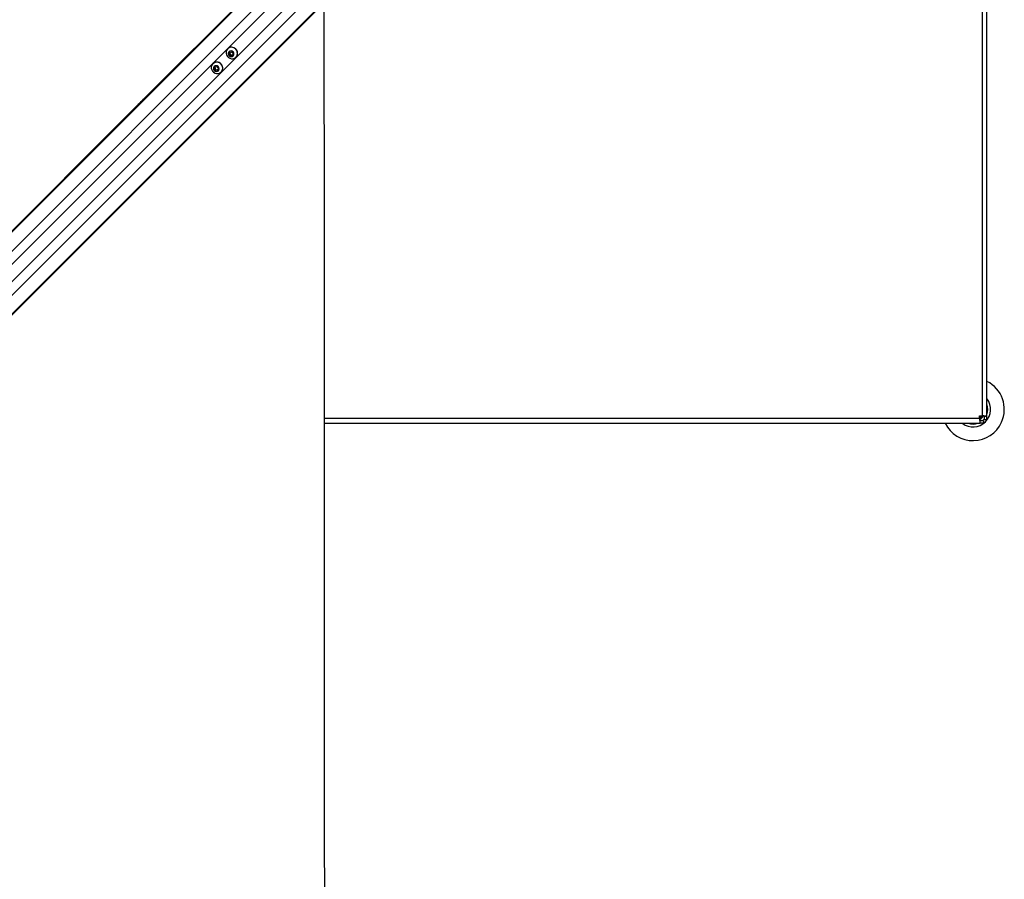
# Model space of a CAD drawing. Header units: millimetres. Extents: x 10 to 13239, y 20 to 10604.
# Tile 62 of 139: x 3621 to 4415, y 6327 to 7020. Entities that reach past the tile are written whole.
import ezdxf

# ---------------------------------------------------------------- set-up
doc = ezdxf.new("R2010")
doc.units = ezdxf.units.MM

msp = doc.modelspace()

# ---------------------------------------------------------------- linework, layer by layer
at = {"color": 8, "linetype": 'Continuous', "lineweight": 25}
for p, q in [((4397.34, 7229.17), (4397.34, 6700.64)), ((3859.27, 7093.73), (3138.19, 6372.65)), ((3866.66, 7085.85), (3145.42, 6364.61)), ((3884.55, 7067.96), (3163.31, 6346.72)), ((3892.44, 7060.57), (3171.95, 6340.09)), ((3846.38, 7054.64), (3317.83, 6526.09)), ((3853.34, 7047.68), (3324.8, 6519.13)), ((4395.34, 6698.64), (3866.82, 6698.64))]:
    msp.add_line(p, q, dxfattribs=at)
at = {"color": 7, "linetype": 'Continuous', "lineweight": 25}
for p, q in [((4401.34, 6700.06), (4401.34, 7229.17)), ((3860.24, 7095.2), (3255.41, 6490.38)), ((3861.44, 7096.68), (3721.46, 6956.7)), ((3895.38, 7062.73), (3297.36, 6464.71)), ((3893.91, 7061.54), (3289.47, 6457.1)), ((3788.81, 6996.83), (3788.72, 6996.74)), ((3789.9, 6992.42), (3790.29, 6994.03)), ((3790.27, 6992.8), (3789.9, 6992.42)), ((3791.13, 6991.2), (3789.9, 6992.42)), ((3790.27, 6992.8), (3790.47, 6993.6)), ((3790.89, 6992.18), (3790.27, 6992.8)), ((3790.29, 6994.03), (3791.9, 6994.42)), ((3790.47, 6993.6), (3790.59, 6994.11)), ((3791.5, 6991.57), (3790.89, 6992.18)), ((3792.74, 6991.59), (3791.13, 6991.2)), ((3791.5, 6991.57), (3791.13, 6991.2)), ((3792.3, 6991.77), (3791.5, 6991.57)), ((3791.9, 6994.42), (3793.12, 6993.2)), ((3792.81, 6991.89), (3792.3, 6991.77)), ((3793.12, 6993.2), (3792.74, 6991.59)), ((3776.83, 6984.85), (3776.74, 6984.76)), ((3795.44, 6990.02), (3795.53, 6990.11)), ((3777.92, 6980.44), (3778.31, 6982.06)), ((3778.29, 6980.82), (3777.92, 6980.44)), ((3779.15, 6979.22), (3777.92, 6980.44)), ((3778.29, 6980.82), (3778.49, 6981.62)), ((3778.91, 6980.21), (3778.29, 6980.82)), ((3778.31, 6982.06), (3779.92, 6982.44)), ((3778.49, 6981.62), (3778.61, 6982.13)), ((3779.52, 6979.59), (3778.91, 6980.21)), ((3780.76, 6979.61), (3779.15, 6979.22)), ((3779.52, 6979.59), (3779.15, 6979.22)), ((3780.32, 6979.79), (3779.52, 6979.59)), ((3779.92, 6982.44), (3781.14, 6981.22)), ((3780.83, 6979.91), (3780.32, 6979.79)), ((3781.14, 6981.22), (3780.76, 6979.61)), ((3783.46, 6978.04), (3783.55, 6978.13)), ((3716.32, 6951.56), (3710.95, 6946.19)), ((3718.21, 6953.45), (3716.32, 6951.56)), ((3718.21, 6953.45), (3716.32, 6951.56)), ((3721.46, 6956.7), (3718.21, 6953.45)), ((3710.95, 6946.19), (3262.99, 6498.23)), ((4395.34, 6700.64), (4397.34, 6700.64)), ((4395.34, 6698.64), (4395.34, 6700.64)), ((4401.34, 6700.06), (4399.34, 6700.06)), ((4399.34, 6697.46), (4399.34, 6700.06)), ((4401.34, 6697.46), (4399.34, 6697.46)), ((4401.34, 6697.46), (4401.34, 6700.06)), ((3866.82, 6694.64), (4395.93, 6694.64)), ((4395.93, 6694.64), (4395.93, 6696.64)), ((4398.53, 6696.64), (4395.93, 6696.64)), ((4398.53, 6694.64), (4395.93, 6694.64)), ((4398.53, 6696.64), (4398.53, 6694.64))]:
    msp.add_line(p, q, dxfattribs=at)
at = {"color": 7, "linetype": 'Continuous', "lineweight": 25, "flags": 128}
for points in [[(3867, 6314.69), (3866.98, 6357.53), (3866.96, 6400.36), (3866.94, 6443.19), (3866.92, 6486.03), (3866.9, 6528.86), (3866.88, 6571.69), (3866.86, 6614.53), (3866.84, 6657.36), (3866.82, 6700.19), (3866.8, 6743.03), (3866.78, 6785.86), (3866.76, 6828.69), (3866.74, 6871.53), (3866.72, 6914.36), (3866.7, 6957.19), (3866.68, 7000.03), (3866.66, 7028.23)], [(3795.24, 6996.54), (3794.22, 6997.33), (3793.03, 6997.82), (3791.78, 6997.99), (3790.55, 6997.81), (3789.43, 6997.31), (3788.51, 6996.51), (3787.85, 6995.48), (3787.51, 6994.3), (3787.51, 6993.04), (3787.84, 6991.81), (3788.49, 6990.7), (3789.4, 6989.79), (3790.52, 6989.14), (3791.75, 6988.8), (3793, 6988.81), (3794.18, 6989.15), (3795.21, 6989.81), (3796.01, 6990.73), (3796.51, 6991.85), (3796.69, 6993.08), (3796.52, 6994.33), (3796.03, 6995.51), (3795.24, 6996.54)], [(3793.09, 6994.39), (3792.33, 6994.91), (3791.44, 6995.12), (3790.56, 6994.97), (3789.83, 6994.49), (3789.36, 6993.76), (3789.21, 6992.88), (3789.41, 6991.99), (3789.93, 6991.23), (3790.69, 6990.71), (3791.58, 6990.5), (3792.46, 6990.65), (3793.19, 6991.13), (3793.67, 6991.86), (3793.82, 6992.74), (3793.61, 6993.63), (3793.09, 6994.39)], [(3783.26, 6984.56), (3782.24, 6985.35), (3781.05, 6985.84), (3779.8, 6986.01), (3778.57, 6985.83), (3777.45, 6985.33), (3776.53, 6984.53), (3775.88, 6983.5), (3775.53, 6982.32), (3775.53, 6981.06), (3775.86, 6979.84), (3776.51, 6978.72), (3777.42, 6977.81), (3778.54, 6977.16), (3779.77, 6976.83), (3781.02, 6976.83), (3782.2, 6977.17), (3783.23, 6977.83), (3784.03, 6978.75), (3784.54, 6979.87), (3784.71, 6981.1), (3784.54, 6982.35), (3784.05, 6983.53), (3783.26, 6984.56)], [(3781.11, 6982.41), (3780.35, 6982.93), (3779.46, 6983.14), (3778.59, 6982.99), (3777.85, 6982.51), (3777.38, 6981.78), (3777.23, 6980.9), (3777.43, 6980.01), (3777.95, 6979.25), (3778.71, 6978.73), (3779.6, 6978.53), (3780.48, 6978.67), (3781.21, 6979.15), (3781.69, 6979.88), (3781.84, 6980.76), (3781.64, 6981.65), (3781.11, 6982.41)], [(4395.34, 6699.49), (4395.63, 6699.74), (4396.5, 6700.64)], [(4399.34, 6698.35), (4398.62, 6697.54), (4397.64, 6696.64)]]:
    msp.add_lwpolyline(points, dxfattribs=at)
at = {"color": 7, "linetype": 'Continuous', "lineweight": 25}
for centre, radius, start, end in [((3791.97, 6993.47), 4.61, 43.24145, 133.28768), ((3791.95, 6993.27), 1.52, 167.35164, 225.60961), ((3791.78, 6993.29), 1.35, 140.99179, 166.65776), ((3791.97, 6993.25), 1.52, 224.39039, 282.64836), ((3791.99, 6993.08), 1.35, 283.34224, 309.00821), ((3792.17, 6993.27), 4.61, 316.71232, 46.75855), ((3779.99, 6981.49), 4.61, 43.24145, 133.28768), ((3780.19, 6981.29), 4.61, 316.71232, 46.75855), ((3779.97, 6981.29), 1.52, 167.35164, 225.60961), ((3779.8, 6981.31), 1.35, 140.99179, 166.65776), ((3779.99, 6981.27), 1.52, 224.39039, 282.64836), ((3780.01, 6981.1), 1.35, 283.34224, 309.00821), ((4390.11, 6705.87), 25.21, 335.62169, 63.54879), ((4390.11, 6705.87), 14.18, 232.38287, 37.61713), ((4390.11, 6705.87), 11.91, 340.58498, 19.41502), ((4390.11, 6705.87), 9.83, 303.5398, 326.51757), ((4390.11, 6705.87), 25.21, 206.45121, 335.62169), ((4390.11, 6705.87), 11.91, 250.58498, 289.41502)]:
    msp.add_arc(centre, radius, start, end, dxfattribs=at)
at = {"color": 8, "linetype": 'Continuous', "lineweight": 25}
msp.add_arc((4390.11, 6705.87), 9.51, 304.36028, 325.59736, dxfattribs=at)
at = {"color": 7, "linetype": 'Continuous', "lineweight": 25}
for points, knots in [([(3710.95, 6946.19), (3710.94, 6946.18), (3710.93, 6946.17), (3710.92, 6946.16), (3710.92, 6946.16), (3710.91, 6946.15), (3710.9, 6946.14), (3710.87, 6946.11), (3710.78, 6946.01), (3710.81, 6946.01), (3711.23, 6946.37), (3711.98, 6947.06), (3712.96, 6948.02), (3714.06, 6949.13), (3715.54, 6950.63), (3717.35, 6952.48), (3719.42, 6954.56), (3721.27, 6956.37), (3722.34, 6957.37), (3722.88, 6957.88)], [0, 0, 0, 0, 0.00445, 0.006675, 0.007788, 0.008066, 0.009179, 0.013629, 0.031445, 0.101623, 0.171824, 0.241151, 0.3101, 0.383134, 0.458209, 0.594768, 0.733459, 0.864673, 1, 1, 1, 1]), ([(3722.88, 6957.88), (3722.3, 6957.35), (3721.14, 6956.29), (3719.39, 6954.57), (3718.01, 6953.21), (3717.26, 6952.46), (3716.82, 6952.01), (3716.59, 6951.78), (3716.48, 6951.67)], [0, 0, 0, 0, 0.325738, 0.650463, 0.82297, 0.911083, 0.95546, 1, 1, 1, 1]), ([(3716.48, 6951.67), (3717.3, 6952.5), (3718.96, 6954.18), (3720.62, 6955.86), (3721.46, 6956.7)], [0, 0, 0, 0, 0.494846, 1, 1, 1, 1]), ([(3711.75, 6946.98), (3711.74, 6946.97), (3711.71, 6946.94), (3711.68, 6946.91), (3711.68, 6946.91), (3711.74, 6946.96), (3711.87, 6947.09), (3712.04, 6947.25), (3712.18, 6947.4), (3712.26, 6947.48), (3712.33, 6947.55), (3712.36, 6947.58), (3712.38, 6947.6)], [0, 0, 0, 0, 0.0540569, 0.1081326, 0.1814802, 0.301957, 0.5184285, 0.7487789, 0.8245238, 0.9008545, 0.9552158, 1, 1, 1, 1]), ([(3712.38, 6947.6), (3712.39, 6947.62), (3712.42, 6947.65), (3712.45, 6947.67), (3712.45, 6947.67), (3712.39, 6947.62), (3712.26, 6947.49), (3712.09, 6947.33), (3711.95, 6947.18), (3711.86, 6947.1), (3711.79, 6947.03), (3711.76, 6947), (3711.75, 6946.98)], [0, 0, 0, 0, 0.054405, 0.108823, 0.182963, 0.304789, 0.522514, 0.753566, 0.828711, 0.904449, 0.959003, 1, 1, 1, 1]), ([(4395.34, 6698.64), (4395.37, 6698.13), (4395.4, 6697.35), (4395.53, 6696.43), (4395.64, 6695.79), (4395.74, 6695.28), (4395.88, 6694.78), (4395.91, 6694.7), (4395.93, 6694.64)], [0, 0, 0, 0, 0.241165, 0.369516, 0.5, 0.630484, 0.758835, 1, 1, 1, 1]), ([(4395.34, 6698.64), (4395.35, 6698.52), (4395.36, 6698.26), (4395.46, 6697.76), (4395.64, 6697.19), (4395.81, 6696.82), (4395.91, 6696.66), (4395.92, 6696.65), (4395.93, 6696.64)], [0, 0, 0, 0, 0.11666, 0.240366, 0.5, 0.759634, 0.88334, 1, 1, 1, 1]), ([(4396.46, 6700.64), (4396.46, 6700.64), (4396.11, 6699.87), (4395.78, 6699.14), (4395.45, 6698.42)], [0, 0, 0, 0, 0.008535, 1, 1, 1, 1]), ([(4401.34, 6700.06), (4401.29, 6700.08), (4401.2, 6700.11), (4400.7, 6700.24), (4400.19, 6700.35), (4399.56, 6700.46), (4398.63, 6700.59), (4397.85, 6700.62), (4397.34, 6700.64)], [0, 0, 0, 0, 0.241165, 0.369516, 0.5, 0.630484, 0.758835, 1, 1, 1, 1]), ([(4399.34, 6700.06), (4399.34, 6700.06), (4399.32, 6700.07), (4399.17, 6700.17), (4398.8, 6700.35), (4398.23, 6700.53), (4397.72, 6700.63), (4397.47, 6700.64), (4397.34, 6700.64)], [0, 0, 0, 0, 0.11666, 0.240366, 0.5, 0.759634, 0.88334, 1, 1, 1, 1])]:
    msp.add_open_spline(points, degree=3, knots=knots, dxfattribs=at)

doc.saveas('drawing.dxf')
